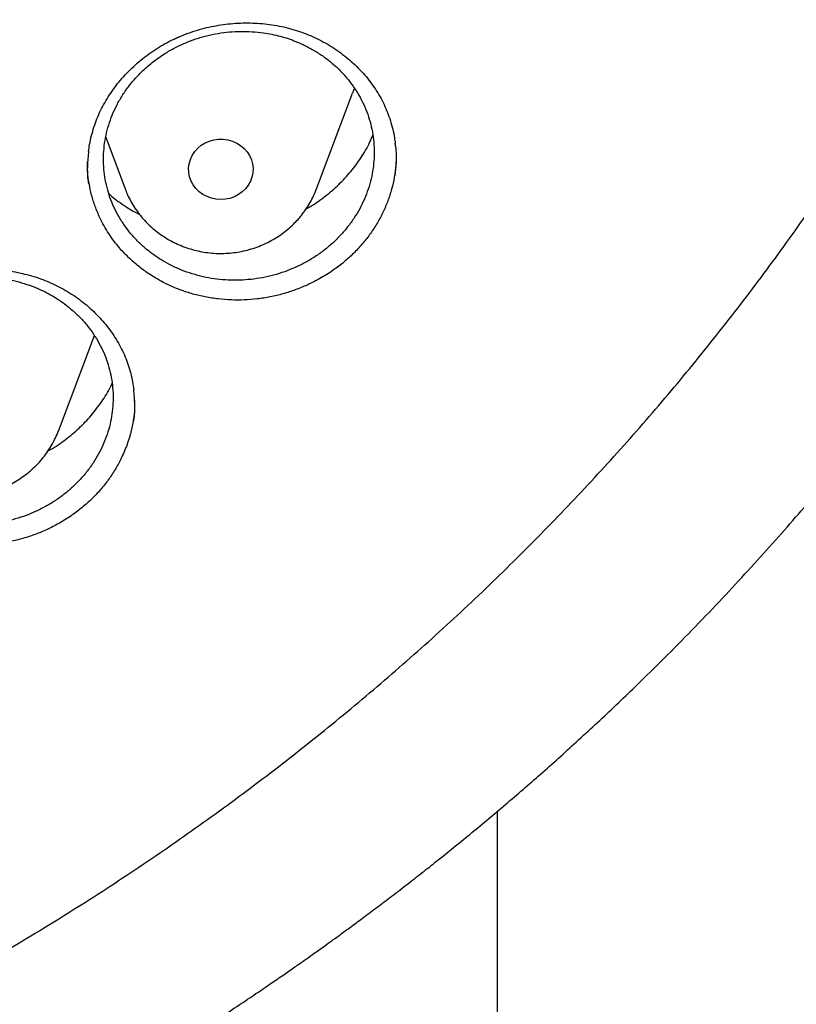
# Model space of a CAD drawing. Header units: millimetres. Extents: x 8 to 795, y 12 to 1770.
# Tile 105 of 127: x 409 to 418, y 1589 to 1601. Entities that reach past the tile are written whole.
import ezdxf

# ---------------------------------------------------------------- set-up
doc = ezdxf.new("R2010")
doc.units = ezdxf.units.MM

msp = doc.modelspace()

# ---------------------------------------------------------------- linework, layer by layer
at = {"color": 7, "linetype": 'Continuous', "lineweight": 30}
for p, q in [((412.36, 1599.213), (412.807, 1600.402)), ((412.83, 1600.466), (412.807, 1600.402)), ((409.744, 1599.853), (409.984, 1599.213)), ((409.156, 1596.207), (409.603, 1597.395)), ((414.6, 1591.486), (414.6, 1445.336))]:
    msp.add_line(p, q, dxfattribs=at)
at = {"color": 7, "linetype": 'Continuous', "lineweight": 30, "flags": 128}
msp.add_lwpolyline([(411.479, 1599.214), (411.438, 1599.174), (411.391, 1599.141), (411.34, 1599.115), (411.286, 1599.095), (411.229, 1599.083), (411.171, 1599.08), (411.112, 1599.084), (411.055, 1599.096), (411.001, 1599.116), (410.95, 1599.143), (410.904, 1599.176), (410.864, 1599.216), (410.83, 1599.261), (410.803, 1599.31), (410.785, 1599.361), (410.774, 1599.415), (410.772, 1599.47), (410.779, 1599.525), (410.794, 1599.578), (410.817, 1599.628), (410.848, 1599.675), (410.885, 1599.717), (410.929, 1599.753), (410.978, 1599.783), (411.031, 1599.806), (411.087, 1599.822), (411.145, 1599.829), (411.203, 1599.829), (411.261, 1599.821), (411.317, 1599.805), (411.369, 1599.781), (411.418, 1599.751), (411.461, 1599.714), (411.498, 1599.672), (411.529, 1599.625), (411.551, 1599.575), (411.566, 1599.522), (411.572, 1599.467), (411.57, 1599.412), (411.559, 1599.359), (411.54, 1599.307), (411.513, 1599.258), (411.479, 1599.214)], dxfattribs=at)
at = {"color": 7, "linetype": 'Continuous', "lineweight": 30}
for points, knots in [([(356.404, 1618.228), (356.401, 1618.193), (356.397, 1618.123), (356.39, 1618.006), (356.384, 1617.881), (356.376, 1617.75), (356.368, 1617.609), (356.36, 1617.457), (356.351, 1617.279), (356.343, 1617.07), (356.334, 1616.829), (356.327, 1616.54), (356.322, 1616.199), (356.321, 1615.8), (356.326, 1615.372), (356.337, 1614.912), (356.357, 1614.426), (356.386, 1613.925), (356.423, 1613.42), (356.468, 1612.918), (356.522, 1612.416), (356.583, 1611.917), (356.67, 1611.292), (356.792, 1610.543), (356.959, 1609.673), (357.111, 1608.984), (357.234, 1608.473), (357.319, 1608.138), (357.407, 1607.808), (357.494, 1607.494), (357.578, 1607.202), (357.657, 1606.937), (357.73, 1606.698), (357.797, 1606.485), (357.857, 1606.299), (357.91, 1606.138), (357.955, 1606.004), (357.99, 1605.9), (358.017, 1605.82), (358.041, 1605.751), (358.067, 1605.676), (358.098, 1605.587), (358.135, 1605.483), (358.181, 1605.354), (358.238, 1605.196), (358.308, 1605.009), (358.387, 1604.8), (358.476, 1604.569), (358.576, 1604.316), (358.686, 1604.047), (358.801, 1603.77), (358.963, 1603.392), (359.173, 1602.922), (359.436, 1602.364), (359.735, 1601.758), (360.074, 1601.109), (360.455, 1600.421), (360.847, 1599.753), (361.288, 1599.039), (361.786, 1598.279), (362.348, 1597.475), (362.935, 1596.687), (363.471, 1596.009), (363.952, 1595.43), (364.374, 1594.942), (364.819, 1594.447), (365.288, 1593.946), (365.747, 1593.476), (366.192, 1593.037), (366.62, 1592.629), (367.066, 1592.22), (367.527, 1591.811), (367.942, 1591.457), (368.296, 1591.164), (368.578, 1590.935), (368.842, 1590.726), (369.086, 1590.535), (369.311, 1590.363), (369.507, 1590.216), (369.675, 1590.091), (369.818, 1589.987), (369.945, 1589.894), (370.05, 1589.819), (370.132, 1589.76), (370.19, 1589.718), (370.24, 1589.683), (370.296, 1589.643), (370.372, 1589.59), (370.472, 1589.52), (370.595, 1589.435), (370.74, 1589.336), (370.907, 1589.222), (371.187, 1589.035), (371.575, 1588.782), (372.071, 1588.469), (372.581, 1588.16), (373.104, 1587.854), (373.642, 1587.553), (374.226, 1587.238), (374.861, 1586.913), (375.547, 1586.578), (376.246, 1586.256), (376.987, 1585.934), (377.764, 1585.617), (378.576, 1585.309), (379.383, 1585.024), (380.185, 1584.762), (380.977, 1584.524), (381.758, 1584.308), (382.527, 1584.113), (383.294, 1583.935), (384.138, 1583.759), (385.063, 1583.589), (386.071, 1583.433), (387.082, 1583.304), (388.097, 1583.203), (389.115, 1583.13), (390.134, 1583.084), (391.155, 1583.068), (392.175, 1583.079), (393.195, 1583.119), (394.213, 1583.186), (395.229, 1583.282), (396.242, 1583.406), (397.253, 1583.557), (398.256, 1583.736), (399.25, 1583.941), (400.236, 1584.173), (401.22, 1584.433), (402.128, 1584.701), (402.965, 1584.97), (403.734, 1585.236), (404.508, 1585.524), (405.294, 1585.838), (406.092, 1586.179), (406.9, 1586.547), (407.712, 1586.943), (408.528, 1587.366), (409.189, 1587.731), (409.692, 1588.021), (410.03, 1588.222), (410.348, 1588.414), (410.643, 1588.598), (410.916, 1588.77), (411.166, 1588.932), (411.394, 1589.082), (411.602, 1589.222), (411.786, 1589.347), (411.947, 1589.457), (412.085, 1589.553), (412.204, 1589.637), (412.299, 1589.704), (412.381, 1589.762), (412.463, 1589.821), (412.559, 1589.89), (412.674, 1589.973), (412.805, 1590.069), (412.954, 1590.18), (413.117, 1590.302), (413.289, 1590.432), (413.467, 1590.569), (413.649, 1590.711), (413.907, 1590.915), (414.243, 1591.186), (414.66, 1591.534), (415.092, 1591.907), (415.538, 1592.305), (415.997, 1592.73), (416.42, 1593.136), (416.805, 1593.519), (417.145, 1593.867), (417.475, 1594.216), (417.79, 1594.558), (418.089, 1594.89), (418.386, 1595.231), (418.681, 1595.578), (418.972, 1595.93), (419.242, 1596.266), (419.494, 1596.588), (419.728, 1596.894), (419.946, 1597.185), (420.144, 1597.458), (420.331, 1597.719), (420.517, 1597.985), (420.713, 1598.269), (420.92, 1598.579), (421.139, 1598.915), (421.369, 1599.277), (421.609, 1599.667), (421.858, 1600.084), (422.094, 1600.494), (422.317, 1600.895), (422.526, 1601.283), (422.736, 1601.684), (422.939, 1602.089), (423.138, 1602.498), (423.328, 1602.905), (423.509, 1603.306), (423.674, 1603.687), (423.824, 1604.046), (423.961, 1604.382), (424.084, 1604.697), (424.195, 1604.989), (424.28, 1605.22), (424.342, 1605.391), (424.383, 1605.505), (424.417, 1605.6), (424.443, 1605.677), (424.465, 1605.739), (424.486, 1605.801), (424.512, 1605.877), (424.547, 1605.978), (424.588, 1606.103), (424.646, 1606.276), (424.716, 1606.495), (424.799, 1606.758), (424.884, 1607.038), (424.971, 1607.334), (425.067, 1607.674), (425.171, 1608.063), (425.283, 1608.502), (425.394, 1608.967), (425.495, 1609.42), (425.586, 1609.858), (425.667, 1610.279), (425.744, 1610.713), (425.832, 1611.249), (425.922, 1611.874), (426.007, 1612.576), (426.074, 1613.257), (426.124, 1613.914), (426.159, 1614.548), (426.181, 1615.159), (426.188, 1615.655), (426.189, 1616.044), (426.186, 1616.329), (426.181, 1616.608), (426.174, 1616.875), (426.165, 1617.128), (426.155, 1617.375), (426.144, 1617.614), (426.132, 1617.841), (426.119, 1618.043), (426.11, 1618.17), (426.106, 1618.228)], [0, 0, 0, 0, 0.000951, 0.00193, 0.003036, 0.004253, 0.00557, 0.006974, 0.008466, 0.010552, 0.012788, 0.015174, 0.018604, 0.022304, 0.026272, 0.03051, 0.035109, 0.039809, 0.0445, 0.049182, 0.053854, 0.058517, 0.063171, 0.071403, 0.079606, 0.08778, 0.090983, 0.094182, 0.097376, 0.100428, 0.103231, 0.105785, 0.10809, 0.110147, 0.111955, 0.113514, 0.114824, 0.115886, 0.116546, 0.117156, 0.117891, 0.118757, 0.119771, 0.120935, 0.122551, 0.124388, 0.126447, 0.128728, 0.13123, 0.133951, 0.136743, 0.139516, 0.145262, 0.150923, 0.1565, 0.163835, 0.171017, 0.178053, 0.185051, 0.193962, 0.202877, 0.211797, 0.220722, 0.226386, 0.232222, 0.238234, 0.244421, 0.250785, 0.255992, 0.261311, 0.266742, 0.272286, 0.27791, 0.281398, 0.284647, 0.287657, 0.290428, 0.29296, 0.295254, 0.296996, 0.29857, 0.299975, 0.301212, 0.302031, 0.302668, 0.303134, 0.303663, 0.304513, 0.305603, 0.306932, 0.308499, 0.310306, 0.312352, 0.317473, 0.322689, 0.327986, 0.333366, 0.338829, 0.344373, 0.351014, 0.357768, 0.364616, 0.371408, 0.379162, 0.386804, 0.394332, 0.401748, 0.409052, 0.416116, 0.423071, 0.429942, 0.436807, 0.445722, 0.454637, 0.463552, 0.472466, 0.481381, 0.490295, 0.49921, 0.508124, 0.517039, 0.525953, 0.534868, 0.543782, 0.552714, 0.561687, 0.570523, 0.5794, 0.588318, 0.597277, 0.604345, 0.611477, 0.618749, 0.626162, 0.633856, 0.641697, 0.649684, 0.657818, 0.6661, 0.66977, 0.673275, 0.676573, 0.679664, 0.682548, 0.68518, 0.687613, 0.689846, 0.691879, 0.693552, 0.69506, 0.696371, 0.697452, 0.698185, 0.699064, 0.700127, 0.701375, 0.702837, 0.704492, 0.706336, 0.708286, 0.710293, 0.712359, 0.714483, 0.719094, 0.723957, 0.729073, 0.73444, 0.74006, 0.745932, 0.750271, 0.754723, 0.75908, 0.763275, 0.767308, 0.77118, 0.775537, 0.779669, 0.783578, 0.787262, 0.79079, 0.794084, 0.797145, 0.799974, 0.80285, 0.805987, 0.809384, 0.813035, 0.816945, 0.821115, 0.825545, 0.830235, 0.834102, 0.838129, 0.842317, 0.846532, 0.850561, 0.854837, 0.85888, 0.862688, 0.866263, 0.869603, 0.87271, 0.875584, 0.878223, 0.879511, 0.880626, 0.881559, 0.88231, 0.882879, 0.883358, 0.884118, 0.885104, 0.886317, 0.887757, 0.890141, 0.892693, 0.895393, 0.898242, 0.901239, 0.905195, 0.909383, 0.913804, 0.918457, 0.922275, 0.926237, 0.930343, 0.934543, 0.941328, 0.94789, 0.954228, 0.960343, 0.966236, 0.971905, 0.977351, 0.980059, 0.98271, 0.985301, 0.987816, 0.990158, 0.992312, 0.994612, 0.996657, 0.99845, 1, 1, 1, 1]), ([(358.964, 1612.16), (358.968, 1612.131), (358.989, 1611.947), (359.035, 1611.609), (359.104, 1611.146), (359.181, 1610.684), (359.265, 1610.223), (359.357, 1609.764), (359.456, 1609.306), (359.562, 1608.849), (359.677, 1608.394), (359.798, 1607.94), (359.927, 1607.489), (360.064, 1607.039), (360.207, 1606.591), (360.358, 1606.146), (360.516, 1605.702), (360.682, 1605.261), (360.854, 1604.823), (361.034, 1604.387), (361.221, 1603.953), (361.415, 1603.522), (361.616, 1603.095), (361.824, 1602.67), (362.039, 1602.248), (362.26, 1601.829), (362.489, 1601.414), (362.724, 1601.001), (362.966, 1600.593), (363.215, 1600.187), (363.47, 1599.786), (363.731, 1599.388), (364, 1598.994), (364.274, 1598.604), (364.555, 1598.218), (364.842, 1597.836), (365.136, 1597.458), (365.435, 1597.084), (365.741, 1596.715), (366.053, 1596.35), (366.37, 1595.99), (366.694, 1595.634), (367.023, 1595.283), (367.358, 1594.937), (367.698, 1594.595), (368.044, 1594.259), (368.395, 1593.927), (368.752, 1593.601), (369.114, 1593.28), (369.482, 1592.964), (369.854, 1592.653), (370.232, 1592.348), (370.614, 1592.048), (371.001, 1591.754), (371.393, 1591.466), (371.79, 1591.183), (372.191, 1590.906), (372.597, 1590.634), (373.007, 1590.369), (373.422, 1590.109), (373.84, 1589.855), (374.263, 1589.608), (374.69, 1589.367), (375.12, 1589.131), (375.555, 1588.902), (375.993, 1588.68), (376.434, 1588.463), (376.879, 1588.253), (377.328, 1588.049), (377.78, 1587.852), (378.235, 1587.662), (378.693, 1587.478), (379.154, 1587.3), (379.618, 1587.129), (380.084, 1586.965), (380.553, 1586.808), (381.025, 1586.657), (381.499, 1586.514), (381.975, 1586.377), (382.454, 1586.247), (382.935, 1586.123), (383.417, 1586.007), (383.902, 1585.898), (384.388, 1585.796), (384.876, 1585.7), (385.365, 1585.612), (385.856, 1585.531), (386.348, 1585.457), (386.841, 1585.39), (387.335, 1585.33), (387.83, 1585.277), (388.326, 1585.231), (388.822, 1585.193), (389.319, 1585.161), (389.817, 1585.137), (390.315, 1585.12), (390.813, 1585.11), (391.311, 1585.107), (391.809, 1585.111), (392.307, 1585.123), (392.805, 1585.142), (393.303, 1585.168), (393.8, 1585.201), (394.296, 1585.241), (394.792, 1585.288), (395.287, 1585.343), (395.781, 1585.404), (396.273, 1585.473), (396.765, 1585.549), (397.255, 1585.631), (397.744, 1585.721), (398.232, 1585.818), (398.718, 1585.922), (399.202, 1586.033), (399.684, 1586.151), (400.164, 1586.275), (400.642, 1586.407), (401.118, 1586.545), (401.592, 1586.691), (402.063, 1586.843), (402.531, 1587.002), (402.997, 1587.167), (403.461, 1587.34), (403.921, 1587.519), (404.378, 1587.704), (404.832, 1587.896), (405.284, 1588.095), (405.731, 1588.3), (406.176, 1588.511), (406.617, 1588.729), (407.054, 1588.953), (407.487, 1589.184), (407.917, 1589.421), (408.343, 1589.663), (408.765, 1589.912), (409.182, 1590.167), (409.596, 1590.428), (410.005, 1590.695), (410.41, 1590.968), (410.81, 1591.246), (411.206, 1591.53), (411.597, 1591.82), (411.983, 1592.116), (412.364, 1592.417), (412.74, 1592.723), (413.112, 1593.035), (413.478, 1593.352), (413.839, 1593.674), (414.194, 1594.002), (414.545, 1594.334), (414.889, 1594.672), (415.229, 1595.015), (415.562, 1595.362), (415.89, 1595.714), (416.212, 1596.071), (416.528, 1596.432), (416.839, 1596.798), (417.143, 1597.168), (417.441, 1597.543), (417.733, 1597.922), (418.019, 1598.305), (418.298, 1598.692), (418.572, 1599.083), (418.838, 1599.478), (419.099, 1599.877), (419.352, 1600.279), (419.599, 1600.685), (419.84, 1601.095), (420.074, 1601.508), (420.301, 1601.924), (420.521, 1602.343), (420.734, 1602.766), (420.94, 1603.191), (421.14, 1603.62), (421.332, 1604.051), (421.517, 1604.485), (421.695, 1604.922), (421.866, 1605.361), (422.03, 1605.803), (422.187, 1606.247), (422.336, 1606.693), (422.478, 1607.141), (422.613, 1607.591), (422.74, 1608.043), (422.86, 1608.497), (422.972, 1608.953), (423.077, 1609.41), (423.175, 1609.868), (423.265, 1610.328), (423.347, 1610.789), (423.423, 1611.251), (423.49, 1611.715), (423.537, 1612.07), (423.559, 1612.272), (423.564, 1612.318)], [0, 0, 0, 0, 0.000972, 0.00622, 0.011468, 0.016716, 0.021964, 0.027212, 0.03246, 0.037709, 0.042957, 0.048205, 0.053453, 0.058702, 0.06395, 0.069198, 0.074447, 0.079695, 0.084943, 0.090192, 0.095441, 0.100689, 0.105938, 0.111186, 0.116435, 0.121684, 0.126933, 0.132182, 0.13743, 0.142679, 0.147928, 0.153177, 0.158426, 0.163676, 0.168925, 0.174174, 0.179423, 0.184673, 0.189922, 0.195171, 0.200421, 0.20567, 0.21092, 0.21617, 0.221419, 0.226669, 0.231919, 0.237169, 0.242418, 0.247668, 0.252918, 0.258168, 0.263418, 0.268668, 0.273918, 0.279169, 0.284419, 0.289669, 0.294919, 0.30017, 0.30542, 0.31067, 0.315921, 0.321171, 0.326422, 0.331672, 0.336923, 0.342173, 0.347424, 0.352674, 0.357925, 0.363176, 0.368426, 0.373677, 0.378928, 0.384178, 0.389429, 0.39468, 0.399931, 0.405182, 0.410432, 0.415683, 0.420934, 0.426185, 0.431436, 0.436687, 0.441938, 0.447189, 0.45244, 0.457691, 0.462942, 0.468193, 0.473444, 0.478694, 0.483945, 0.489196, 0.494447, 0.499698, 0.504949, 0.5102, 0.515451, 0.520702, 0.525953, 0.531204, 0.536455, 0.541706, 0.546957, 0.552208, 0.557459, 0.56271, 0.567961, 0.573212, 0.578463, 0.583714, 0.588965, 0.594216, 0.599467, 0.604718, 0.609968, 0.615219, 0.62047, 0.625721, 0.630972, 0.636222, 0.641473, 0.646724, 0.651975, 0.657225, 0.662476, 0.667726, 0.672977, 0.678228, 0.683478, 0.688729, 0.693979, 0.69923, 0.70448, 0.70973, 0.714981, 0.720231, 0.725481, 0.730732, 0.735982, 0.741232, 0.746482, 0.751732, 0.756982, 0.762232, 0.767482, 0.772732, 0.777982, 0.783232, 0.788481, 0.793731, 0.798981, 0.80423, 0.80948, 0.81473, 0.819979, 0.825228, 0.830478, 0.835727, 0.840976, 0.846226, 0.851475, 0.856724, 0.861973, 0.867222, 0.872471, 0.87772, 0.882969, 0.888218, 0.893467, 0.898715, 0.903964, 0.909213, 0.914461, 0.91971, 0.924958, 0.930207, 0.935455, 0.940704, 0.945952, 0.9512, 0.956449, 0.961697, 0.966945, 0.972193, 0.977442, 0.98269, 0.987938, 0.993186, 0.998434, 1, 1, 1, 1]), ([(410.631, 1601.09), (410.65, 1601.098), (410.704, 1601.121), (410.796, 1601.156), (410.909, 1601.192), (411.025, 1601.221), (411.144, 1601.244), (411.264, 1601.26), (411.385, 1601.27), (411.507, 1601.273), (411.628, 1601.269), (411.748, 1601.258), (411.866, 1601.24), (411.982, 1601.216), (412.095, 1601.185), (412.205, 1601.147), (412.311, 1601.104), (412.415, 1601.053), (412.516, 1600.997), (412.614, 1600.934), (412.707, 1600.865), (412.796, 1600.791), (412.879, 1600.712), (412.957, 1600.629), (413.028, 1600.541), (413.092, 1600.45), (413.149, 1600.357), (413.198, 1600.261), (413.241, 1600.161), (413.277, 1600.059), (413.306, 1599.954), (413.326, 1599.859), (413.333, 1599.8), (413.336, 1599.777)], [0, 0, 0, 0, 0.016413, 0.048873, 0.081496, 0.114353, 0.147422, 0.180663, 0.214027, 0.247458, 0.280883, 0.31423, 0.34744, 0.380464, 0.413263, 0.445804, 0.478197, 0.511021, 0.544209, 0.577696, 0.611405, 0.645247, 0.679129, 0.712927, 0.746553, 0.779935, 0.813012, 0.845782, 0.878526, 0.911675, 0.945113, 0.978791, 1, 1, 1, 1]), ([(410.205, 1600.68), (410.173, 1600.648), (410.109, 1600.585), (410.023, 1600.48), (409.946, 1600.368), (409.879, 1600.25), (409.823, 1600.129), (409.779, 1600.005), (409.745, 1599.877), (409.724, 1599.747), (409.715, 1599.617), (409.717, 1599.488), (409.731, 1599.358), (409.758, 1599.23), (409.795, 1599.106), (409.844, 1598.986), (409.905, 1598.869), (409.976, 1598.758), (410.056, 1598.653), (410.146, 1598.555), (410.246, 1598.464), (410.354, 1598.382), (410.468, 1598.309), (410.589, 1598.245), (410.717, 1598.191), (410.85, 1598.147), (410.986, 1598.113), (411.124, 1598.09), (411.265, 1598.078), (411.407, 1598.078), (411.549, 1598.088), (411.689, 1598.109), (411.828, 1598.14), (411.964, 1598.183), (412.095, 1598.236), (412.221, 1598.298), (412.342, 1598.37), (412.456, 1598.451), (412.562, 1598.54), (412.659, 1598.636), (412.748, 1598.74), (412.828, 1598.85), (412.897, 1598.966), (412.955, 1599.085), (413.003, 1599.21), (413.039, 1599.337), (413.063, 1599.466), (413.075, 1599.595), (413.076, 1599.726), (413.065, 1599.856), (413.041, 1599.984), (413.007, 1600.108), (412.96, 1600.231), (412.902, 1600.349), (412.834, 1600.461), (412.756, 1600.567), (412.668, 1600.667), (412.57, 1600.76), (412.465, 1600.844), (412.352, 1600.919), (412.232, 1600.986), (412.085, 1601.052), (411.909, 1601.111), (411.725, 1601.148), (411.561, 1601.165), (411.419, 1601.169), (411.278, 1601.162), (411.137, 1601.143), (410.997, 1601.114), (410.861, 1601.074), (410.729, 1601.024), (410.601, 1600.964), (410.468, 1600.888), (410.333, 1600.795), (410.248, 1600.719), (410.205, 1600.68)], [0, 0, 0, 0, 0.0131746, 0.0264407, 0.0399953, 0.0536496, 0.066872, 0.0802109, 0.0936447, 0.1072987, 0.1205244, 0.1338666, 0.1473036, 0.1609608, 0.1741937, 0.1875432, 0.2009876, 0.2146522, 0.2278926, 0.2412256, 0.2547019, 0.2683745, 0.2815717, 0.2948604, 0.3084382, 0.3221158, 0.3353603, 0.3486975, 0.3621783, 0.3758558, 0.389095, 0.4024512, 0.4159025, 0.4295748, 0.4428063, 0.4561546, 0.4695981, 0.4832622, 0.4964869, 0.5098283, 0.5232647, 0.5369216, 0.5501433, 0.5634816, 0.5769149, 0.5905684, 0.6037924, 0.6171329, 0.6305683, 0.6442238, 0.6574542, 0.6708012, 0.6842431, 0.6979052, 0.7111435, 0.7244984, 0.7379483, 0.7516186, 0.7648626, 0.7781992, 0.7916793, 0.8053558, 0.825222, 0.8454057, 0.8590839, 0.8723252, 0.8856592, 0.8991368, 0.9128111, 0.9260452, 0.939396, 0.952842, 0.9665088, 0.9831614, 1, 1, 1, 1]), ([(409.532, 1599.677), (409.535, 1599.706), (409.544, 1599.772), (409.566, 1599.873), (409.597, 1599.979), (409.634, 1600.083), (409.679, 1600.184), (409.731, 1600.282), (409.789, 1600.379), (409.855, 1600.473), (409.927, 1600.564), (410.006, 1600.651), (410.09, 1600.733), (410.179, 1600.811), (410.273, 1600.884), (410.372, 1600.951), (410.474, 1601.012), (410.561, 1601.058), (410.614, 1601.082), (410.631, 1601.09)], [0, 0, 0, 0, 0.049263, 0.111436, 0.17299, 0.233833, 0.294004, 0.354635, 0.415739, 0.477252, 0.539087, 0.601143, 0.663305, 0.72543, 0.787388, 0.84908, 0.910421, 0.971355, 1, 1, 1, 1]), ([(412.232, 1598.966), (412.25, 1598.976), (412.334, 1599.021), (412.47, 1599.12), (412.638, 1599.264), (412.787, 1599.425), (412.915, 1599.599), (413.006, 1599.751), (413.046, 1599.847), (413.059, 1599.877)], [0, 0, 0, 0, 0.047073, 0.221128, 0.395272, 0.569971, 0.744115, 0.918295, 1, 1, 1, 1]), ([(409.531, 1599.68), (409.525, 1599.621), (409.513, 1599.496), (409.515, 1599.36), (409.528, 1599.285), (409.53, 1599.276)], [0, 0, 0, 0, 0.440532, 0.929452, 1, 1, 1, 1]), ([(413.335, 1599.377), (413.341, 1599.431), (413.354, 1599.55), (413.352, 1599.686), (413.338, 1599.766), (413.336, 1599.781)], [0, 0, 0, 0, 0.400141, 0.88884, 1, 1, 1, 1]), ([(412.243, 1598.019), (412.195, 1597.999), (412.097, 1597.957), (411.944, 1597.908), (411.786, 1597.87), (411.625, 1597.845), (411.463, 1597.832), (411.302, 1597.832), (411.14, 1597.845), (410.981, 1597.869), (410.825, 1597.906), (410.675, 1597.955), (410.528, 1598.016), (410.389, 1598.088), (410.257, 1598.171), (410.134, 1598.263), (410.02, 1598.365), (409.898, 1598.495), (409.777, 1598.656), (409.679, 1598.831), (409.612, 1598.992), (409.567, 1599.134), (409.536, 1599.278), (409.518, 1599.416), (409.518, 1599.506), (409.517, 1599.546)], [0, 0, 0, 0, 0.04124, 0.082769, 0.125195, 0.167928, 0.209408, 0.251186, 0.293414, 0.336256, 0.377693, 0.4195, 0.461606, 0.504401, 0.545791, 0.587545, 0.629596, 0.672332, 0.734575, 0.797817, 0.840674, 0.882122, 0.923861, 0.96605, 1, 1, 1, 1]), ([(413.35, 1599.645), (413.349, 1599.599), (413.347, 1599.502), (413.327, 1599.356), (413.294, 1599.209), (413.247, 1599.065), (413.188, 1598.926), (413.116, 1598.79), (413.032, 1598.66), (412.937, 1598.538), (412.832, 1598.423), (412.716, 1598.316), (412.58, 1598.21), (412.424, 1598.108), (412.304, 1598.049), (412.243, 1598.019)], [0, 0, 0, 0, 0.070256, 0.144778, 0.220525, 0.293826, 0.367775, 0.442249, 0.51795, 0.591134, 0.664964, 0.739317, 0.814891, 0.906936, 1, 1, 1, 1]), ([(409.984, 1599.215), (409.994, 1599.19), (410.015, 1599.135), (410.056, 1599.055), (410.106, 1598.973), (410.162, 1598.895), (410.224, 1598.822), (410.291, 1598.754), (410.365, 1598.691), (410.443, 1598.633), (410.525, 1598.581), (410.612, 1598.536), (410.702, 1598.498), (410.795, 1598.466), (410.89, 1598.441), (410.987, 1598.423), (411.085, 1598.413), (411.184, 1598.41), (411.283, 1598.415), (411.381, 1598.427), (411.478, 1598.447), (411.574, 1598.473), (411.666, 1598.507), (411.756, 1598.548), (411.842, 1598.595), (411.924, 1598.649), (412.002, 1598.709), (412.07, 1598.77), (412.111, 1598.814), (412.13, 1598.834)], [0, 0, 0, 0, 0.031223, 0.068162, 0.105145, 0.142181, 0.179276, 0.216435, 0.253661, 0.290954, 0.328315, 0.36574, 0.403226, 0.440769, 0.478363, 0.516001, 0.553677, 0.591383, 0.629113, 0.666857, 0.704606, 0.742351, 0.780084, 0.817796, 0.855477, 0.893119, 0.930713, 0.968252, 1, 1, 1, 1]), ([(412.13, 1598.834), (412.144, 1598.851), (412.179, 1598.891), (412.23, 1598.961), (412.281, 1599.042), (412.325, 1599.127), (412.349, 1599.185), (412.36, 1599.214)], [0, 0, 0, 0, 0.1455789, 0.3610606, 0.5762967, 0.7911151, 1, 1, 1, 1]), ([(409.783, 1599.155), (409.787, 1599.15), (409.842, 1599.096), (409.965, 1599.011), (410.088, 1598.929), (410.159, 1598.897), (410.164, 1598.894)], [0, 0, 0, 0, 0.043433, 0.504529, 0.965447, 1, 1, 1, 1]), ([(406.446, 1597.168), (406.454, 1597.184), (406.48, 1597.233), (406.527, 1597.313), (406.59, 1597.405), (406.66, 1597.495), (406.736, 1597.582), (406.818, 1597.664), (406.906, 1597.742), (406.999, 1597.816), (407.097, 1597.884), (407.199, 1597.946), (407.304, 1598.002), (407.412, 1598.052), (407.523, 1598.095), (407.635, 1598.132), (407.75, 1598.162), (407.866, 1598.185), (407.985, 1598.203), (408.106, 1598.213), (408.228, 1598.217), (408.35, 1598.214), (408.472, 1598.204), (408.592, 1598.188), (408.709, 1598.164), (408.824, 1598.135), (408.935, 1598.099), (409.043, 1598.056), (409.147, 1598.008), (409.247, 1597.954), (409.345, 1597.893), (409.438, 1597.826), (409.527, 1597.754), (409.612, 1597.676), (409.69, 1597.594), (409.763, 1597.507), (409.829, 1597.417), (409.889, 1597.323), (409.941, 1597.226), (409.987, 1597.127), (410.024, 1597.025), (410.055, 1596.922), (410.078, 1596.821), (410.087, 1596.753), (410.091, 1596.722)], [0, 0, 0, 0, 0.01189, 0.0357, 0.059612, 0.083673, 0.107864, 0.132162, 0.156531, 0.180933, 0.205312, 0.229621, 0.253818, 0.277867, 0.30174, 0.325408, 0.348944, 0.372712, 0.396737, 0.420972, 0.445363, 0.469845, 0.49435, 0.518784, 0.543085, 0.567194, 0.591067, 0.614692, 0.638266, 0.662133, 0.686216, 0.710485, 0.734902, 0.759424, 0.784005, 0.808594, 0.833138, 0.857602, 0.881956, 0.906184, 0.930258, 0.954365, 0.978639, 1, 1, 1, 1]), ([(406.963, 1597.639), (406.932, 1597.608), (406.867, 1597.545), (406.782, 1597.44), (406.704, 1597.329), (406.637, 1597.212), (406.582, 1597.092), (406.537, 1596.969), (406.504, 1596.841), (406.482, 1596.713), (406.473, 1596.583), (406.475, 1596.454), (406.49, 1596.325), (406.516, 1596.198), (406.554, 1596.074), (406.603, 1595.954), (406.663, 1595.837), (406.734, 1595.726), (406.815, 1595.622), (406.905, 1595.524), (407.005, 1595.434), (407.113, 1595.351), (407.227, 1595.278), (407.348, 1595.214), (407.476, 1595.159), (407.609, 1595.115), (407.745, 1595.081), (407.883, 1595.058), (408.025, 1595.046), (408.167, 1595.044), (408.309, 1595.054), (408.449, 1595.074), (408.588, 1595.105), (408.724, 1595.147), (408.855, 1595.199), (408.981, 1595.26), (409.102, 1595.332), (409.216, 1595.412), (409.322, 1595.5), (409.419, 1595.596), (409.509, 1595.699), (409.588, 1595.808), (409.657, 1595.923), (409.715, 1596.042), (409.763, 1596.166), (409.799, 1596.292), (409.823, 1596.42), (409.836, 1596.549), (409.836, 1596.679), (409.825, 1596.808), (409.802, 1596.936), (409.767, 1597.06), (409.72, 1597.182), (409.663, 1597.299), (409.594, 1597.411), (409.516, 1597.517), (409.428, 1597.617), (409.314, 1597.725), (409.171, 1597.835), (409.012, 1597.927), (408.865, 1597.993), (408.734, 1598.04), (408.6, 1598.076), (408.461, 1598.102), (408.32, 1598.117), (408.178, 1598.121), (408.037, 1598.114), (407.895, 1598.097), (407.756, 1598.068), (407.62, 1598.029), (407.488, 1597.98), (407.36, 1597.92), (407.227, 1597.845), (407.092, 1597.754), (407.007, 1597.678), (406.963, 1597.639)], [0, 0, 0, 0, 0.013176, 0.026444, 0.040001, 0.053657, 0.066881, 0.080222, 0.093657, 0.107313, 0.120542, 0.133888, 0.147328, 0.160989, 0.174226, 0.18758, 0.201028, 0.214697, 0.227941, 0.241276, 0.254756, 0.268432, 0.281629, 0.294918, 0.308497, 0.322175, 0.335417, 0.348752, 0.362231, 0.375906, 0.389141, 0.402494, 0.415941, 0.429609, 0.442837, 0.456181, 0.469621, 0.483281, 0.496503, 0.509842, 0.523277, 0.536931, 0.550153, 0.563492, 0.576926, 0.59058, 0.603807, 0.61715, 0.630589, 0.644247, 0.657482, 0.670833, 0.684279, 0.697945, 0.711187, 0.724521, 0.737999, 0.751673, 0.771539, 0.791723, 0.805401, 0.818645, 0.831981, 0.845461, 0.859138, 0.872376, 0.88573, 0.89918, 0.912851, 0.926081, 0.939427, 0.952869, 0.966532, 0.983173, 1, 1, 1, 1]), ([(409.028, 1595.962), (409.039, 1595.967), (409.116, 1596.007), (409.246, 1596.101), (409.416, 1596.241), (409.567, 1596.399), (409.697, 1596.571), (409.782, 1596.706), (409.817, 1596.785), (409.824, 1596.8)], [0, 0, 0, 0, 0.029727, 0.214841, 0.400024, 0.585797, 0.77098, 0.956169, 1, 1, 1, 1]), ([(410.091, 1596.328), (410.092, 1596.332), (410.105, 1596.401), (410.108, 1596.535), (410.097, 1596.663), (410.091, 1596.725)], [0, 0, 0, 0, 0.032739, 0.526417, 1, 1, 1, 1]), ([(409.923, 1595.843), (409.9, 1595.799), (409.852, 1595.711), (409.765, 1595.585), (409.667, 1595.464), (409.559, 1595.351), (409.441, 1595.247), (409.314, 1595.153), (409.178, 1595.068), (409.036, 1594.993), (408.888, 1594.93), (408.736, 1594.879), (408.579, 1594.839), (408.419, 1594.811), (408.258, 1594.796), (408.097, 1594.793), (407.936, 1594.803), (407.776, 1594.825), (407.62, 1594.859), (407.468, 1594.905), (407.32, 1594.963), (407.179, 1595.032), (407.045, 1595.112), (406.919, 1595.202), (406.802, 1595.302), (406.694, 1595.411), (406.598, 1595.528), (406.513, 1595.651), (406.439, 1595.782), (406.378, 1595.918), (406.33, 1596.059), (406.296, 1596.202), (406.275, 1596.349), (406.266, 1596.451), (406.269, 1596.505), (406.269, 1596.508)], [0, 0, 0, 0, 0.030624, 0.061463, 0.09297, 0.124705, 0.155477, 0.186527, 0.217799, 0.249583, 0.280283, 0.311258, 0.342454, 0.374161, 0.404815, 0.435739, 0.466883, 0.498533, 0.529291, 0.56032, 0.591571, 0.623333, 0.654099, 0.685135, 0.716393, 0.748162, 0.778959, 0.809974, 0.841322, 0.873125, 0.903902, 0.934897, 0.96622, 0.997997, 1, 1, 1, 1]), ([(410.103, 1596.591), (410.103, 1596.558), (410.103, 1596.475), (410.087, 1596.343), (410.055, 1596.184), (410.004, 1596.015), (409.95, 1595.901), (409.923, 1595.843)], [0, 0, 0, 0, 0.1295917, 0.3225344, 0.5186448, 0.7579873, 1, 1, 1, 1]), ([(406.78, 1596.209), (406.786, 1596.19), (406.804, 1596.142), (406.841, 1596.067), (406.889, 1595.985), (406.943, 1595.906), (407.004, 1595.832), (407.071, 1595.762), (407.143, 1595.698), (407.22, 1595.639), (407.301, 1595.586), (407.387, 1595.539), (407.476, 1595.499), (407.568, 1595.466), (407.663, 1595.439), (407.76, 1595.42), (407.858, 1595.408), (407.957, 1595.404), (408.056, 1595.407), (408.154, 1595.417), (408.252, 1595.435), (408.347, 1595.46), (408.441, 1595.492), (408.531, 1595.531), (408.618, 1595.577), (408.697, 1595.626), (408.745, 1595.663), (408.768, 1595.68)], [0, 0, 0, 0, 0.0251383, 0.0654158, 0.1057393, 0.1461183, 0.1865605, 0.2270716, 0.267655, 0.3083123, 0.3490429, 0.3898448, 0.4307143, 0.4716465, 0.5126356, 0.5536749, 0.5947574, 0.6358752, 0.6770204, 0.7181835, 0.7593538, 0.8005223, 0.8416794, 0.8828156, 0.9239209, 0.9649858, 1, 1, 1, 1]), ([(408.768, 1595.68), (408.784, 1595.693), (408.826, 1595.727), (408.889, 1595.787), (408.954, 1595.859), (409.013, 1595.936), (409.066, 1596.017), (409.111, 1596.101), (409.141, 1596.165), (409.153, 1596.202), (409.155, 1596.208)], [0, 0, 0, 0, 0.097518, 0.243328, 0.389003, 0.534412, 0.679543, 0.824392, 0.968963, 1, 1, 1, 1])]:
    msp.add_open_spline(points, degree=3, knots=knots, dxfattribs=at)

doc.saveas('drawing.dxf')
